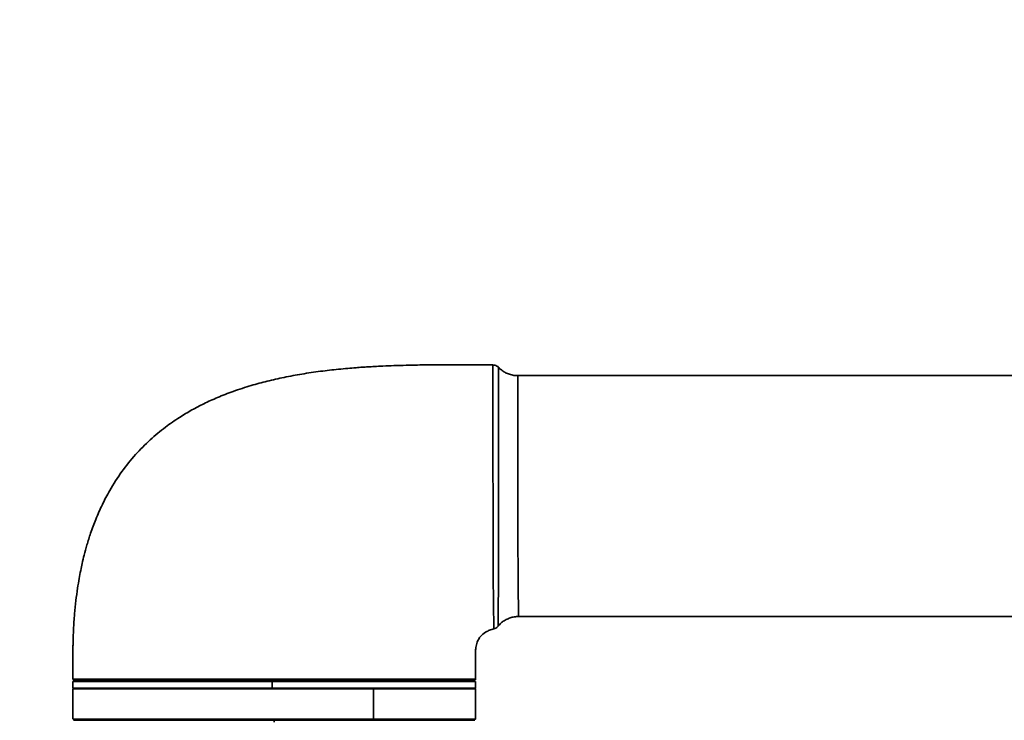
# Model space of a CAD drawing. Header units: millimetres. Extents: x 7 to 353, y 110 to 285.
# Tile 11 of 30: x 140.86 to 149.18, y 158.67 to 164.59. Entities that reach past the tile are written whole.
import ezdxf

# ---------------------------------------------------------------- set-up
doc = ezdxf.new("R2010")
doc.units = ezdxf.units.MM
doc.linetypes.add('CENTERX2', pattern=[20.32, 12.7, -2.54, 2.54, -2.54])
doc.layers.add('10', color=7, linetype='Continuous')

msp = doc.modelspace()

# ---------------------------------------------------------------- linework, layer by layer
at = {"color": 7, "linetype": 'Continuous', "lineweight": 35}
for p, q in [((160.753853, 161.582532), (145.070102, 161.582532)), ((145.076515, 159.547648), (160.753853, 159.547648)), ((144.904026, 159.466547), (144.904026, 159.466339)), ((141.313071, 159.017822), (141.326626, 159.004267)), ((141.319917, 159.004267), (141.313209, 158.997559)), ((141.313209, 158.997559), (141.313209, 158.943892)), ((142.997404, 159.004267), (142.997343, 158.997559)), ((142.997343, 158.997559), (142.997343, 158.943892)), ((144.698719, 159.004267), (144.712274, 159.017822)), ((144.712136, 158.997559), (144.705427, 159.004267)), ((144.712136, 158.943892), (144.712136, 158.997559)), ((141.313209, 158.943892), (141.319917, 158.937183)), ((141.313209, 158.937183), (141.313209, 158.680028)), ((142.997343, 158.943892), (142.997404, 158.937183)), ((143.851633, 158.680028), (143.851633, 158.937183)), ((144.705427, 158.937183), (144.712136, 158.943892)), ((144.712136, 158.680028), (144.712136, 158.937183)), ((141.391474, 158.680028), (141.391474, 158.67104)), ((144.633871, 158.67104), (144.633871, 158.680028))]:
    msp.add_line(p, q, dxfattribs=at)
at = {"color": 7, "linetype": 'Continuous', "lineweight": 35, "flags": 128}
msp.add_lwpolyline([(145.070102, 161.582405), (145.070102, 161.582532), (145.070086, 161.568501), (145.070053, 161.525178), (145.070037, 161.4562), (145.070059, 161.359581), (145.070122, 161.243433), (145.070232, 161.104411), (145.070378, 160.954188), (145.070568, 160.788437), (145.070796, 160.621075), (145.0711, 160.447283), (145.071476, 160.281651), (145.071956, 160.119411), (145.072537, 159.974183), (145.07328, 159.841786), (145.074174, 159.733335), (145.075219, 159.645708), (145.076095, 159.58626), (145.076483, 159.553281), (145.076515, 159.547648), (145.076515, 159.547648)], dxfattribs=at)
at = {"color": 7, "linetype": 'Continuous', "lineweight": 35}
for points, knots in [([(144.860294, 161.672398), (144.832834, 161.672531), (144.768378, 161.672843), (144.674109, 161.673401), (144.58555, 161.673773), (144.52052, 161.673903), (144.474495, 161.673896), (144.438815, 161.673833), (144.404535, 161.673716), (144.358928, 161.673472), (144.29812, 161.672962), (144.218035, 161.67189), (144.12522, 161.669996), (144.028202, 161.667139), (143.938053, 161.663539), (143.86484, 161.659879), (143.807571, 161.656545), (143.756128, 161.6532), (143.699966, 161.649139), (143.631987, 161.643575), (143.532085, 161.634178), (143.402321, 161.619271), (143.249077, 161.596751), (143.098695, 161.569107), (142.955905, 161.536933), (142.812003, 161.497957), (142.671484, 161.452357), (142.53833, 161.400566), (142.422312, 161.347785), (142.315512, 161.291975), (142.206214, 161.226679), (142.087513, 161.144328), (141.962107, 161.04037), (141.838376, 160.915575), (141.723014, 160.772), (141.631392, 160.629186), (141.559842, 160.492993), (141.506653, 160.372571), (141.46427, 160.258171), (141.432456, 160.157116), (141.409214, 160.071678), (141.392114, 160.000092), (141.37813, 159.934552), (141.364913, 159.86495), (141.350991, 159.77978), (141.337716, 159.679888), (141.326053, 159.563671), (141.319938, 159.471452), (141.31688, 159.405201), (141.315664, 159.371917), (141.314565, 159.336482), (141.313629, 159.292596), (141.313192, 159.246707), (141.313225, 159.208695), (141.313188, 159.16246), (141.313217, 159.101458), (141.313212, 159.045575), (141.313209, 159.017683)], [0, 0, 0, 0, 0.015759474, 0.036991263, 0.054100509, 0.066583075, 0.074311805, 0.080513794, 0.087059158, 0.093985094, 0.106687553, 0.121957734, 0.139948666, 0.159963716, 0.177658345, 0.191725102, 0.202031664, 0.210580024, 0.221309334, 0.234346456, 0.249722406, 0.278893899, 0.309295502, 0.338594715, 0.366622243, 0.393270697, 0.424128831, 0.451357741, 0.475219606, 0.497240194, 0.5204796, 0.548242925, 0.580068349, 0.613825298, 0.648921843, 0.685572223, 0.711009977, 0.737148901, 0.761064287, 0.780987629, 0.797930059, 0.811867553, 0.823220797, 0.836386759, 0.852521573, 0.872741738, 0.894207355, 0.919541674, 0.925769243, 0.932268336, 0.938655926, 0.946114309, 0.957459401, 0.964991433, 0.96792939, 0.983992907, 1, 1, 1, 1]), ([(144.908626, 161.651366), (144.908516, 161.651512), (144.904675, 161.656597), (144.893554, 161.663915), (144.877092, 161.67142), (144.865357, 161.671636), (144.860257, 161.671731)], [0, 0, 0, 0, 0.01014083, 0.35400733, 0.71929519, 1, 1, 1, 1]), ([(144.868763, 159.444003), (144.868752, 159.446679), (144.868736, 159.450732), (144.868229, 159.476539), (144.867625, 159.503295), (144.86685, 159.537998), (144.86599, 159.58047), (144.865241, 159.630577), (144.864417, 159.705722), (144.863623, 159.793184), (144.863029, 159.890745), (144.862517, 159.994473), (144.862115, 160.106638), (144.861789, 160.224498), (144.861503, 160.34536), (144.861261, 160.469803), (144.861059, 160.594772), (144.860882, 160.719403), (144.860735, 160.842452), (144.860613, 160.960885), (144.860508, 161.075484), (144.860423, 161.18339), (144.86036, 161.281935), (144.86031, 161.373478), (144.86028, 161.453953), (144.860266, 161.521408), (144.860262, 161.579776), (144.86027, 161.623933), (144.860281, 161.653292), (144.860291, 161.667634), (144.860294, 161.674269), (144.860293, 161.672244), (144.860293, 161.672188)], [0, 0, 0, 0, 0.051624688, 0.078200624, 0.104776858, 0.131697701, 0.158619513, 0.186351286, 0.214083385, 0.2673913, 0.294832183, 0.32227278, 0.375351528, 0.40267851, 0.430005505, 0.48290287, 0.510137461, 0.537372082, 0.590250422, 0.617479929, 0.64470932, 0.697566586, 0.724785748, 0.752004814, 0.804709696, 0.831846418, 0.858983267, 0.911696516, 0.938841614, 0.965986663, 0.999061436, 1, 1, 1, 1]), ([(144.908464, 161.651242), (144.908464, 161.651339), (144.908463, 161.653573), (144.908467, 161.645256), (144.908474, 161.625427), (144.908483, 161.590344), (144.908487, 161.542965), (144.908485, 161.483257), (144.908473, 161.41166), (144.908451, 161.329423), (144.908418, 161.237598), (144.908374, 161.137028), (144.908319, 161.029287), (144.908252, 160.915695), (144.908172, 160.797537), (144.908079, 160.676472), (144.907967, 160.553893), (144.907835, 160.431353), (144.90768, 160.310399), (144.9075, 160.192431), (144.907294, 160.079115), (144.90705, 159.971722), (144.906761, 159.871486), (144.906405, 159.779976), (144.905984, 159.698063), (144.905527, 159.626707), (144.905006, 159.567321), (144.904498, 159.520413), (144.904148, 159.488429), (144.904033, 159.469875), (144.904028, 159.467643), (144.904026, 159.466547)], [0, 0, 0, 0, 0.00162568, 0.03743826, 0.07313668, 0.10877716, 0.14453079, 0.18017159, 0.21591317, 0.25176869, 0.28751058, 0.32328236, 0.35916818, 0.39494, 0.43071663, 0.46660709, 0.50238402, 0.53821919, 0.57416821, 0.61000391, 0.64594133, 0.68199298, 0.71793178, 0.75402426, 0.79023026, 0.82632233, 0.86265872, 0.89911172, 0.93543722, 0.96830472, 1, 1, 1, 1]), ([(145.070087, 161.582615), (145.069104, 161.58254), (145.05498, 161.581458), (145.028329, 161.585609), (144.992274, 161.595241), (144.960049, 161.610245), (144.932498, 161.629148), (144.915531, 161.643099), (144.908712, 161.651228), (144.908669, 161.65128)], [0, 0, 0, 0, 0.01641131, 0.23578839, 0.44244837, 0.6379674, 0.82334495, 0.99886829, 1, 1, 1, 1]), ([(144.904451, 159.466197), (144.907739, 159.470349), (144.918255, 159.483627), (144.940426, 159.502654), (144.970681, 159.522444), (145.004744, 159.536987), (145.040428, 159.546331), (145.064757, 159.547), (145.076577, 159.547325)], [0, 0, 0, 0, 0.08065607, 0.25791716, 0.44199643, 0.63004663, 0.820258, 1, 1, 1, 1]), ([(144.712136, 159.014264), (144.712109, 159.050112), (144.712063, 159.111705), (144.712305, 159.188944), (144.711788, 159.24345), (144.715675, 159.287609), (144.726777, 159.334843), (144.753087, 159.38147), (144.789629, 159.411923), (144.825474, 159.430223), (144.849985, 159.439813), (144.865906, 159.44291), (144.868869, 159.443486)], [0, 0, 0, 0, 0.2124323, 0.36499772, 0.45780166, 0.53528665, 0.6272183, 0.74365865, 0.84539015, 0.90392135, 0.98211794, 1, 1, 1, 1]), ([(144.868592, 159.444761), (144.87155, 159.445315), (144.88018, 159.446931), (144.891905, 159.454543), (144.900754, 159.461749), (144.903879, 159.466305), (144.90418, 159.466743)], [0, 0, 0, 0, 0.20993316, 0.61248333, 0.96270662, 1, 1, 1, 1]), ([(141.314739, 159.017683), (141.314381, 159.017683), (141.313185, 159.017684), (141.32412, 159.017677), (141.346837, 159.017666), (141.381856, 159.017651), (141.428739, 159.017636), (141.487098, 159.017621), (141.555719, 159.017609), (141.634434, 159.0176), (141.723812, 159.017596), (141.822468, 159.017596), (141.928642, 159.0176), (142.042317, 159.017609), (142.164063, 159.017621), (142.291931, 159.017635), (142.42371, 159.017649), (142.559589, 159.017663), (142.700036, 159.017674), (142.851583, 159.017682), (142.95609, 159.017683), (143.012129, 159.017684)], [0, 0, 0, 0, 0.0232351, 0.07771995, 0.13069244, 0.18366496, 0.23817868, 0.29269224, 0.34561961, 0.39854669, 0.45301204, 0.50747714, 0.56039237, 0.61330764, 0.6677598, 0.72221226, 0.77514543, 0.82807887, 0.88254983, 0.93702092, 1, 1, 1, 1]), ([(142.997343, 158.997559), (142.923218, 158.997559), (142.774969, 158.997559), (142.556733, 158.997559), (142.346279, 158.997559), (142.147232, 158.997559), (141.962991, 158.997559), (141.796714, 158.997559), (141.65123, 158.997559), (141.529088, 158.997559), (141.432153, 158.997559), (141.362922, 158.997559), (141.320452, 158.997559), (141.316194, 158.997559), (141.314141, 158.997559)], [0, 0, 0, 0, 0.083814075, 0.167628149, 0.251442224, 0.335256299, 0.419070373, 0.502884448, 0.586698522, 0.670512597, 0.754326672, 0.838140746, 0.921954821, 1, 1, 1, 1]), ([(142.997404, 159.004267), (142.923571, 159.004267), (142.775907, 159.004267), (142.558532, 159.004267), (142.348909, 159.004267), (142.150648, 159.004267), (141.967135, 159.004267), (141.801514, 159.004267), (141.656604, 159.004267), (141.534944, 159.004267), (141.438392, 159.004267), (141.369434, 159.004267), (141.327132, 159.004267), (141.322891, 159.004267), (141.320846, 159.004267)], [0, 0, 0, 0, 0.08381407, 0.16762815, 0.25144222, 0.3352563, 0.41907037, 0.50288445, 0.58669852, 0.6705126, 0.75432667, 0.83814075, 0.92195482, 1, 1, 1, 1]), ([(143.00523, 159.004267), (142.933883, 159.004267), (142.789177, 159.004267), (142.574345, 159.004267), (142.365045, 159.004267), (142.166663, 159.004267), (141.982863, 159.004267), (141.816712, 159.004267), (141.670857, 159.004267), (141.548067, 159.004267), (141.450514, 159.004267), (141.378711, 159.004267), (141.338496, 159.004267), (141.321835, 159.004267), (141.326631, 159.004267), (141.326634, 159.004267)], [0, 0, 0, 0, 0.081051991, 0.164387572, 0.248323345, 0.331606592, 0.41517384, 0.49892275, 0.582161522, 0.666037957, 0.749431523, 0.832879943, 0.916717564, 0.999949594, 1, 1, 1, 1]), ([(144.711203, 158.997559), (144.71151, 158.997559), (144.716279, 158.997559), (144.698351, 158.997559), (144.655409, 158.997559), (144.581172, 158.997559), (144.480951, 158.997559), (144.355379, 158.997559), (144.206894, 158.997559), (144.037959, 158.997559), (143.851486, 158.997559), (143.650658, 158.997559), (143.43892, 158.997559), (143.219869, 158.997559), (143.071518, 158.997559), (142.997343, 158.997559)], [0, 0, 0, 0, 0.005703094, 0.08856117, 0.171419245, 0.254277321, 0.337135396, 0.419993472, 0.502851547, 0.585709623, 0.668567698, 0.751425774, 0.834283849, 0.917141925, 1, 1, 1, 1]), ([(144.704499, 159.004267), (144.704805, 159.004267), (144.709554, 159.004267), (144.691697, 159.004267), (144.648925, 159.004267), (144.574981, 159.004267), (144.475156, 159.004267), (144.350079, 159.004267), (144.20218, 159.004267), (144.033912, 159.004267), (143.848175, 159.004267), (143.64814, 159.004267), (143.437237, 159.004267), (143.219051, 159.004267), (143.071286, 159.004267), (142.997404, 159.004267)], [0, 0, 0, 0, 0.00570309, 0.08856117, 0.17141925, 0.25427732, 0.3371354, 0.41999347, 0.50285155, 0.58570962, 0.6685677, 0.75142577, 0.83428385, 0.91714192, 1, 1, 1, 1]), ([(143.012129, 159.017684), (143.02478, 159.017684), (143.088082, 159.017684), (143.198387, 159.017681), (143.341657, 159.017674), (143.480472, 159.017666), (143.617272, 159.017657), (143.749715, 159.017648), (143.875647, 159.017641), (143.995595, 159.017636), (144.109639, 159.017633), (144.215785, 159.017633), (144.312346, 159.017635), (144.399897, 159.017639), (144.478329, 159.017645), (144.546195, 159.017653), (144.602525, 159.017661), (144.647759, 159.017669), (144.68193, 159.017675), (144.703198, 159.017681), (144.712664, 159.017684), (144.7112, 159.017684), (144.710843, 159.017684)], [0, 0, 0, 0, 0.014218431, 0.071145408, 0.124055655, 0.176965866, 0.231413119, 0.285860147, 0.338770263, 0.391680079, 0.446127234, 0.50057424, 0.553483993, 0.606393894, 0.660841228, 0.715288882, 0.768202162, 0.821115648, 0.875566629, 0.930017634, 0.98292232, 1, 1, 1, 1]), ([(143.851633, 158.937183), (143.78576, 158.937183), (143.654015, 158.937183), (143.441577, 158.937183), (143.222831, 158.937183), (143.000213, 158.937183), (142.777882, 158.937183), (142.559549, 158.937183), (142.348974, 158.937183), (142.149754, 158.937183), (141.965298, 158.937183), (141.798766, 158.937183), (141.652993, 158.937183), (141.530529, 158.937183), (141.433254, 158.937183), (141.363644, 158.937183), (141.320672, 158.937183), (141.316164, 158.937183), (141.313974, 158.937183)], [0, 0, 0, 0, 0.06271843, 0.12543687, 0.1881553, 0.25087374, 0.31359217, 0.37631061, 0.43902904, 0.50174748, 0.56446591, 0.62718434, 0.68990278, 0.75262121, 0.81533965, 0.87805808, 0.94077652, 1, 1, 1, 1]), ([(142.997343, 158.943892), (142.923218, 158.943892), (142.774969, 158.943892), (142.556733, 158.943892), (142.346279, 158.943892), (142.147232, 158.943892), (141.962991, 158.943892), (141.796714, 158.943892), (141.65123, 158.943892), (141.529088, 158.943892), (141.432153, 158.943892), (141.362922, 158.943892), (141.320452, 158.943892), (141.316194, 158.943892), (141.314141, 158.943892)], [0, 0, 0, 0, 0.08381407, 0.16762815, 0.25144222, 0.3352563, 0.41907037, 0.50288445, 0.58669852, 0.6705126, 0.75432667, 0.83814075, 0.92195482, 1, 1, 1, 1]), ([(144.711203, 158.943892), (144.71151, 158.943892), (144.716279, 158.943892), (144.698351, 158.943892), (144.655409, 158.943892), (144.581172, 158.943892), (144.480951, 158.943892), (144.355379, 158.943892), (144.206894, 158.943892), (144.037959, 158.943892), (143.851486, 158.943892), (143.650658, 158.943892), (143.43892, 158.943892), (143.219869, 158.943892), (143.071518, 158.943892), (142.997343, 158.943892)], [0, 0, 0, 0, 0.00570309, 0.08856117, 0.17141925, 0.25427732, 0.3371354, 0.41999347, 0.50285155, 0.58570962, 0.6685677, 0.75142577, 0.83428385, 0.91714192, 1, 1, 1, 1]), ([(144.71137, 158.937183), (144.711623, 158.937183), (144.716414, 158.937183), (144.69871, 158.937183), (144.656201, 158.937183), (144.582314, 158.937183), (144.482424, 158.937183), (144.357226, 158.937183), (144.208808, 158.937183), (144.040939, 158.937183), (143.914735, 158.937183), (143.851633, 158.937183)], [0, 0, 0, 0, 0.00691737, 0.1310527, 0.25518803, 0.37932336, 0.50345869, 0.62759402, 0.75172934, 0.87586467, 1, 1, 1, 1]), ([(143.851633, 158.680028), (143.78576, 158.680028), (143.654015, 158.680028), (143.441577, 158.680028), (143.222831, 158.680028), (143.000213, 158.680028), (142.777882, 158.680028), (142.559549, 158.680028), (142.348974, 158.680028), (142.149754, 158.680028), (141.965298, 158.680028), (141.798766, 158.680028), (141.652993, 158.680028), (141.530529, 158.680028), (141.433254, 158.680028), (141.363644, 158.680028), (141.320672, 158.680028), (141.316164, 158.680028), (141.313974, 158.680028)], [0, 0, 0, 0, 0.06271843, 0.12543687, 0.1881553, 0.25087374, 0.31359217, 0.37631061, 0.43902904, 0.50174748, 0.56446591, 0.62718434, 0.68990278, 0.75262121, 0.81533965, 0.87805808, 0.94077652, 1, 1, 1, 1]), ([(144.71137, 158.680028), (144.711623, 158.680028), (144.716414, 158.680028), (144.69871, 158.680028), (144.656201, 158.680028), (144.582314, 158.680028), (144.482424, 158.680028), (144.357226, 158.680028), (144.208808, 158.680028), (144.040939, 158.680028), (143.914735, 158.680028), (143.851633, 158.680028)], [0, 0, 0, 0, 0.00691737, 0.1310527, 0.25518803, 0.37932336, 0.50345869, 0.62759402, 0.75172934, 0.87586467, 1, 1, 1, 1])]:
    msp.add_open_spline(points, degree=3, knots=knots, dxfattribs=at)
for points in [[(143.012672, 158.67104), (142.938688, 158.67104), (142.790721, 158.67104), (142.572567, 158.67104), (142.361943, 158.67104), (142.162454, 158.67104), (141.977512, 158.67104), (141.810284, 158.67104), (141.663619, 158.67104), (141.540076, 158.67104), (141.441581, 158.67104), (141.370525, 158.67104), (141.325484, 158.67104), (141.319885, 158.67104), (141.317085, 158.67104)], [(144.708259, 158.67104), (144.705459, 158.67104), (144.69986, 158.67104), (144.654819, 158.67104), (144.583764, 158.67104), (144.485268, 158.67104), (144.361726, 158.67104), (144.21506, 158.67104), (144.047833, 158.67104), (143.86289, 158.67104), (143.663401, 158.67104), (143.452777, 158.67104), (143.234624, 158.67104), (143.086656, 158.67104), (143.012672, 158.67104)], [(143.012672, 158.67104), (143.012672, 158.668549), (143.012672, 158.663568), (143.012672, 158.658114), (143.012672, 158.655387)]]:
    msp.add_open_spline(points, degree=3, dxfattribs=at)
at = {"layer": '10', "linetype": 'CENTERX2'}
msp.add_circle((122.887449, 161.815047), 39.669052, dxfattribs=at)

doc.saveas('drawing.dxf')
